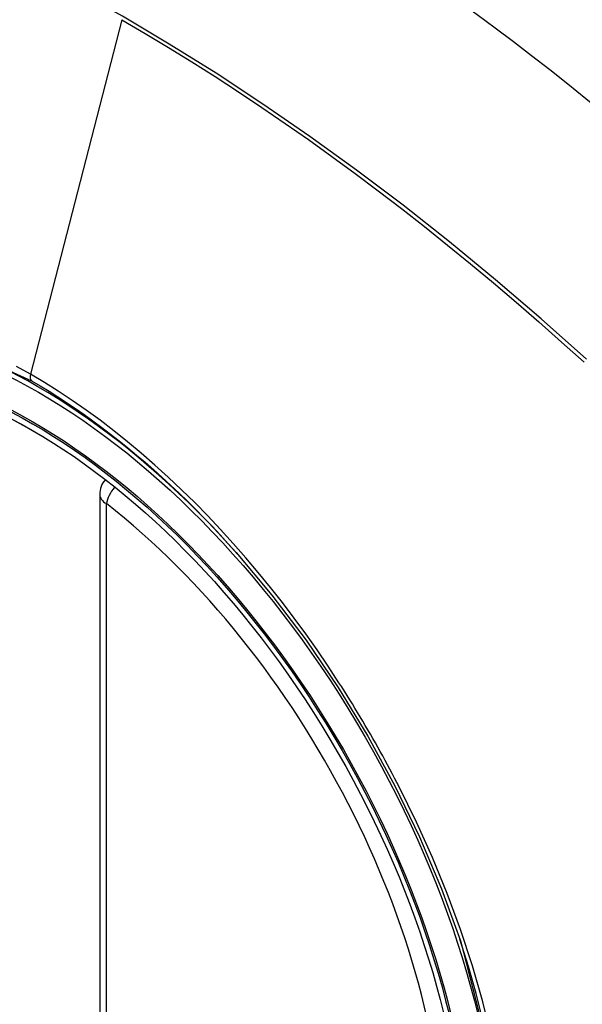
# Model space of a CAD drawing. Header units: inches. Extents: x 378 to 445.2, y 145.3 to 209.5.
# Tile 91 of 129: x 410.575 to 410.87, y 183.757 to 184.273. Entities that reach past the tile are written whole.
import ezdxf

# ---------------------------------------------------------------- set-up
doc = ezdxf.new("R2010")
doc.units = ezdxf.units.IN
doc.header["$MEASUREMENT"] = 0
doc.layers.add('Visible Edges(ANSI)', color=7, linetype='Continuous', lineweight=25)
doc.layers.add('Visible Tangent Edges(ANSI)', color=7, linetype='Continuous', lineweight=25)

msp = doc.modelspace()

# ---------------------------------------------------------------- linework, layer by layer
at = {"layer": 'Visible Edges(ANSI)'}
msp.add_line((410.6166811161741, 184.0240723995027), (410.6166811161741, 183.5393991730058), dxfattribs=at)
at = {"layer": 'Visible Edges(ANSI)', "flags": 128}
msp.add_lwpolyline([(410.6881994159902, 183.9936158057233), (410.7069111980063, 183.9713392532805), (410.7247598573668, 183.9477249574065), (410.7415442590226, 183.9230340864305), (410.7570927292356, 183.897544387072), (410.7713538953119, 183.8713684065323), (410.7842466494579, 183.8446623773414), (410.7957005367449, 183.8175614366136), (410.8056487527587, 183.7901875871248)], dxfattribs=at)
at = {"layer": 'Visible Edges(ANSI)'}
msp.add_arc((410.6284921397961, 184.0240723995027), 0.0118110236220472, 138.7604623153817, 180, dxfattribs=at)
for centre, major_axis, ratio, start_param, end_param in [((410.6897376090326, 183.2963382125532), (-0.6496062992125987, 1.125151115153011), 0.5773502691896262, 5.161526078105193, 5.8340482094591), ((410.5849939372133, 183.7984112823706), (0.1574803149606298, -0.2727639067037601), 0.5773502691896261, 2.363976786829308, 7.060801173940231)]:
    msp.add_ellipse(centre, major_axis=major_axis, ratio=ratio, start_param=start_param, end_param=end_param, dxfattribs=at)
msp.add_ellipse((410.5815140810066, 183.796402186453), major_axis=(-0.1599409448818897, 0.2770258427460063), ratio=0.5773502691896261, dxfattribs=at)
at = {"layer": 'Visible Tangent Edges(ANSI)'}
for p, q in [((410.6282849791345, 184.2727594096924), (410.5803874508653, 184.0870848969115)), ((410.6201404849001, 183.5345773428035), (410.6201404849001, 184.0192505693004))]:
    msp.add_line(p, q, dxfattribs=at)
at = {"layer": 'Visible Tangent Edges(ANSI)', "flags": 128}
for points in [[(410.8717494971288, 184.0949247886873), (410.8479830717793, 184.1160707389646), (410.8240173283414, 184.136570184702), (410.7998801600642, 184.1563974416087), (410.7756003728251, 184.1755286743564), (410.7512069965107, 184.1939409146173), (410.726729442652, 184.2116131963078), (410.7021970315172, 184.2285272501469), (410.6776428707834, 184.2446630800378), (410.6531029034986, 184.2600021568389), (410.628573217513, 184.274548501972), (410.6040450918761, 184.2883086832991), (410.5795117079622, 184.3012872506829), (410.5549884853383, 184.3134715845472), (410.5305041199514, 184.3248460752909), (410.5060872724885, 184.3353957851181), (410.4817665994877, 184.3451057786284), (410.4575709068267, 184.3539623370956), (410.4335280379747, 184.3619575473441), (410.4096647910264, 184.3690852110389), (410.3860080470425, 184.3753391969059), (410.3625675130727, 184.3807180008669), (410.3393389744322, 184.3852254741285)], [(410.6282849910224, 184.2727594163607), (410.6405087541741, 184.2656028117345), (410.6527348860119, 184.2582461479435), (410.6649632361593, 184.2506892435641), (410.6771935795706, 184.2429317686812), (410.6894256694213, 184.2349734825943), (410.7016560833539, 184.2268160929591), (410.7138788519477, 184.2184631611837), (410.7260903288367, 184.2099171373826), (410.7382867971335, 184.2011805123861), (410.7504646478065, 184.1922557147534), (410.7626202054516, 184.1831451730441), (410.7747497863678, 184.1738515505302), (410.7868498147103, 184.1643778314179), (410.7989166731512, 184.154727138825), (410.8109467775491, 184.1449025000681), (410.8229366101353, 184.1349070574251), (410.8348825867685, 184.1247439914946), (410.8467813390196, 184.1144167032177), (410.8586294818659, 184.1039286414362), (410.8704236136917, 184.0932832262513)], [(410.4057358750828, 183.6921130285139), (410.3721160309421, 183.7591954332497), (410.3479821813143, 183.8282671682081), (410.3345362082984, 183.8958561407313), (410.3323878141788, 183.9589271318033), (410.3416409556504, 184.0143528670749), (410.3619278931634, 184.0598090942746), (410.3921913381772, 184.0930152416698), (410.4311354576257, 184.1124798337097), (410.4771023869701, 184.1174586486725), (410.5277673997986, 184.1076848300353), (410.5808880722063, 184.0836356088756)], [(410.5803874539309, 184.0870848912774), (410.5730790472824, 184.0911786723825)], [(410.7420097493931, 183.9254689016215), (410.7363434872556, 183.9340916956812), (410.7305370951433, 183.9426085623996), (410.724598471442, 183.9510090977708), (410.7185354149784, 183.9592828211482), (410.7123557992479, 183.9674194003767), (410.7060674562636, 183.9754083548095), (410.6996782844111, 183.9832393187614), (410.6931961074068, 183.9909018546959), (410.686628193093, 183.9983865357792), (410.6799746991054, 184.005695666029), (410.6732379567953, 184.0128275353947), (410.6664217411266, 184.0197777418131), (410.6595299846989, 184.0265420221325), (410.6525664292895, 184.0331159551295), (410.6455349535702, 184.0394952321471), (410.6384393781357, 184.0456755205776), (410.6312835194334, 184.0516524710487), (410.6240749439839, 184.0574182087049), (410.6168299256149, 184.0629586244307), (410.6095581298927, 184.0682678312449), (410.6022688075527, 184.0733404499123), (410.5949711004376, 184.0781710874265), (410.5876742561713, 184.0827543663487), (410.5803874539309, 184.0870848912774)], [(410.5808880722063, 184.0836356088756), (410.5854891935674, 184.0809297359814), (410.590095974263, 184.0781217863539), (410.594706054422, 184.0752131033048), (410.5993170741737, 184.072205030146), (410.6039267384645, 184.0690989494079), (410.6085325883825, 184.0658961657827), (410.6131323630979, 184.0625980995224), (410.6177236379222, 184.0592060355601), (410.6223041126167, 184.0557213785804), (410.6268714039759, 184.0521454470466), (410.6314225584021, 184.0484802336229), (410.6359520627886, 184.0447308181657), (410.6404582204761, 184.0408990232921), (410.6449399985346, 184.0369858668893), (410.6493964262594, 184.0329924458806), (410.6538265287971, 184.0289198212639), (410.6582292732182, 184.0247690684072), (410.6626036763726, 184.0205412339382), (410.6669487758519, 184.0162374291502), (410.6712635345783, 184.0118586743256), (410.6755469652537, 184.0074060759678), (410.6797980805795, 184.0028806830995), (410.6840159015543, 183.9982835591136), (410.6881994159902, 183.9936158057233)], [(410.7735369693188, 183.8708621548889), (410.7723356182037, 183.8731901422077), (410.7711242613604, 183.8755140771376), (410.7699029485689, 183.8778338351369), (410.7686716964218, 183.8801493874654), (410.7674305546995, 183.8824606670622), (410.7661795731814, 183.8847675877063), (410.7649187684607, 183.8870700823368), (410.7636481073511, 183.8893680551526), (410.7623677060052, 183.8916614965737), (410.7610775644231, 183.8939502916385), (410.759777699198, 183.8962344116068), (410.7584681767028, 183.8985137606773), (410.7571489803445, 183.9007882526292), (410.7558201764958, 183.9030578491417), (410.7544817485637, 183.9053224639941), (410.7531337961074, 183.9075820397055), (410.7517763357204, 183.9098365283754), (410.7504093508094, 183.9120858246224), (410.749032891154, 183.9143298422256), (410.7476470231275, 183.9165685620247), (410.7462517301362, 183.918801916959), (410.7448470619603, 183.9210297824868), (410.7434330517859, 183.923252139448), (410.7420097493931, 183.9254689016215)], [(410.8220124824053, 183.7396722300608), (410.8173735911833, 183.758383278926), (410.8119324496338, 183.7772242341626), (410.805704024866, 183.7961368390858), (410.7987079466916, 183.8150524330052), (410.7909961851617, 183.833845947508), (410.7825981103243, 183.8524624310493), (410.7735369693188, 183.8708621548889)], [(410.8056402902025, 183.7902086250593), (410.8233710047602, 183.721714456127)]]:
    msp.add_lwpolyline(points, dxfattribs=at)
at = {"layer": 'Visible Tangent Edges(ANSI)'}
for centre, major_axis, ratio, start_param, end_param in [((410.5840001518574, 183.7978375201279), (-0.1731810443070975, 0.2999583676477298), 0.577350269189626, 5.055269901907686, 10.65269335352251), ((410.5836719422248, 184.0876537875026), (-0.0024606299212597, -0.0042619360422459), 0.5773502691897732, 5.16111232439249, 6.141288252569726), ((410.6284921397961, 184.0240723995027), (0.0072436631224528, 0.009328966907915), 0.4708410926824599, 1.514964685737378, 2.428163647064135), ((410.6284921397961, 184.0240723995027), (-0.0118110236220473, -1e-16), 0.5773502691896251, 0, 0.7853981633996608), ((410.5839499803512, 183.7978085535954), (0.1505905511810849, -0.2608304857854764), 0.5773502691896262, 5.668550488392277, 8.468616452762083)]:
    msp.add_ellipse(centre, major_axis=major_axis, ratio=ratio, start_param=start_param, end_param=end_param, dxfattribs=at)
for centre, major_axis, ratio in [((410.5845922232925, 183.7981793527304), (0.171107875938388, -0.296367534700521), 0.5773502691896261), ((410.5816179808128, 183.7964621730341), (-0.1626954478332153, 0.2817967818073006), 0.5773502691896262), ((410.5815140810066, 183.796402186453), (0.1620986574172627, -0.2807631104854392), 0.5773502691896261)]:
    msp.add_ellipse(centre, major_axis=major_axis, ratio=ratio, dxfattribs=at)

doc.saveas('drawing.dxf')
